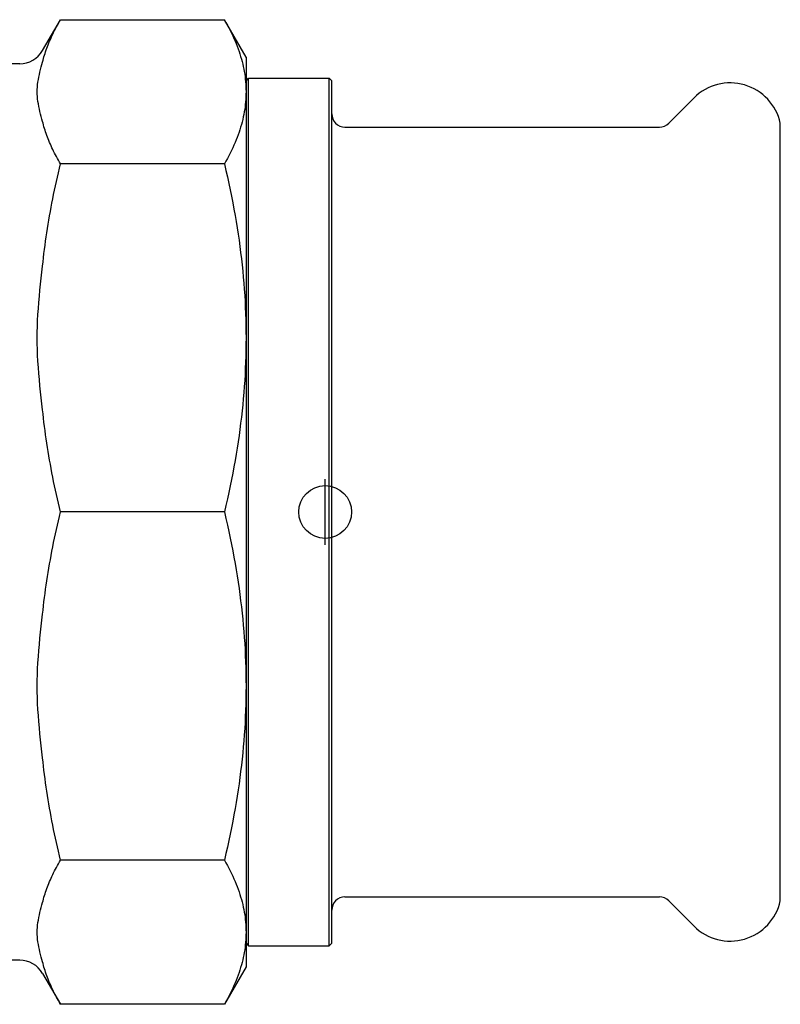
# Model space of a CAD drawing. Header units: millimetres. Extents: x -24 to 3572, y -10 to 482.
# Tile 3 of 26: x 262 to 320, y 175 to 250. Entities that reach past the tile are written whole.
import ezdxf

# ---------------------------------------------------------------- set-up
doc = ezdxf.new("R2010")
doc.units = ezdxf.units.MM
doc.layers.add('DETAIL', color=2, linetype='Continuous')
doc.layers.add('ORIGIN', color=6, linetype='Continuous')

msp = doc.modelspace()

# ---------------------------------------------------------------- linework, layer by layer
at = {"layer": 'DETAIL'}
for p, q in [((264.153, 247.708), (265.505, 250.05)), ((265.505, 250.05), (277.934, 250.05)), ((279.576, 247.208), (277.934, 250.05)), ((279.576, 247.208), (279.576, 244.582)), ((262.421, 246.708), (255.18, 246.708)), ((279.576, 245.408), (279.775, 245.608)), ((279.775, 179.808), (279.775, 245.608)), ((279.775, 245.608), (285.875, 245.608)), ((285.875, 179.808), (285.875, 245.608)), ((286.075, 245.408), (285.875, 245.608)), ((286.075, 180.008), (286.075, 245.408)), ((279.576, 244.582), (279.576, 225.91)), ((311.618, 242.201), (313.538, 244.121)), ((320.075, 183.208), (320.075, 242.208)), ((287.075, 241.908), (310.911, 241.908)), ((277.934, 239.113), (265.505, 239.113)), ((279.576, 225.91), (279.576, 199.505)), ((277.934, 212.708), (265.505, 212.708)), ((279.576, 199.505), (279.576, 180.834)), ((277.934, 186.303), (265.505, 186.303)), ((287.075, 183.508), (310.911, 183.508)), ((311.618, 183.215), (313.538, 181.295)), ((279.576, 180.834), (279.576, 178.208)), ((279.576, 180.008), (279.775, 179.808)), ((286.075, 180.008), (285.875, 179.808)), ((279.775, 179.808), (285.875, 179.808)), ((262.421, 178.708), (251.261, 178.708)), ((279.576, 178.208), (277.934, 175.365)), ((264.153, 177.708), (265.505, 175.365)), ((277.934, 175.365), (265.505, 175.365))]:
    msp.add_line(p, q, dxfattribs=at)
at = {"layer": 'DETAIL', "flags": 128}
for points in [[(264.153, 246.837), (264.187, 246.968), (264.223, 247.099), (264.261, 247.229), (264.301, 247.36), (264.342, 247.492), (264.386, 247.623), (264.431, 247.755), (264.479, 247.887), (264.528, 248.019), (264.58, 248.152), (264.633, 248.285), (264.688, 248.418), (264.745, 248.551), (264.804, 248.685), (264.865, 248.82), (264.928, 248.955), (264.993, 249.09), (265.06, 249.225), (265.129, 249.362), (265.201, 249.498), (265.274, 249.635), (265.349, 249.773), (265.426, 249.911), (265.505, 250.05)], [(277.934, 250.05), (278.052, 249.844), (278.164, 249.639), (278.272, 249.435), (278.376, 249.232), (278.475, 249.031), (278.569, 248.831), (278.659, 248.632), (278.745, 248.433), (278.826, 248.236), (278.904, 248.04), (278.976, 247.844), (279.045, 247.649), (279.109, 247.455), (279.169, 247.261), (279.225, 247.068), (279.277, 246.876), (279.325, 246.684), (279.368, 246.492), (279.407, 246.3), (279.443, 246.109), (279.474, 245.918), (279.501, 245.727), (279.523, 245.536), (279.542, 245.346), (279.557, 245.155), (279.567, 244.964), (279.573, 244.773), (279.576, 244.582)], [(264.153, 242.326), (264.105, 242.511), (264.056, 242.699), (264.007, 242.889), (263.959, 243.081), (263.914, 243.273), (263.872, 243.465), (263.835, 243.657), (263.803, 243.847), (263.778, 244.036), (263.759, 244.221), (263.748, 244.404), (263.744, 244.582), (263.748, 244.76), (263.759, 244.942), (263.778, 245.127), (263.803, 245.316), (263.835, 245.506), (263.872, 245.698), (263.914, 245.89), (263.959, 246.082), (264.007, 246.274), (264.056, 246.464), (264.105, 246.652), (264.153, 246.837)], [(279.576, 244.582), (279.573, 244.39), (279.567, 244.199), (279.557, 244.008), (279.542, 243.818), (279.523, 243.627), (279.501, 243.436), (279.474, 243.245), (279.443, 243.054), (279.407, 242.863), (279.368, 242.671), (279.325, 242.48), (279.277, 242.288), (279.225, 242.095), (279.169, 241.902), (279.109, 241.708), (279.045, 241.514), (278.976, 241.319), (278.904, 241.123), (278.826, 240.927), (278.745, 240.73), (278.659, 240.532), (278.569, 240.332), (278.475, 240.132), (278.376, 239.931), (278.272, 239.728), (278.164, 239.524), (278.052, 239.319), (277.934, 239.113)], [(265.505, 239.113), (265.426, 239.252), (265.349, 239.39), (265.274, 239.528), (265.201, 239.665), (265.129, 239.802), (265.06, 239.938), (264.993, 240.073), (264.928, 240.209), (264.865, 240.343), (264.804, 240.478), (264.745, 240.612), (264.688, 240.745), (264.633, 240.879), (264.58, 241.012), (264.528, 241.144), (264.479, 241.276), (264.431, 241.408), (264.386, 241.54), (264.342, 241.672), (264.301, 241.803), (264.261, 241.934), (264.223, 242.065), (264.187, 242.195), (264.153, 242.326)], [(264.153, 231.357), (264.187, 231.672), (264.223, 231.987), (264.261, 232.303), (264.301, 232.619), (264.342, 232.936), (264.386, 233.253), (264.431, 233.571), (264.479, 233.89), (264.528, 234.209), (264.58, 234.529), (264.633, 234.85), (264.688, 235.172), (264.745, 235.494), (264.804, 235.818), (264.865, 236.142), (264.928, 236.468), (264.993, 236.794), (265.06, 237.122), (265.129, 237.45), (265.201, 237.78), (265.274, 238.111), (265.349, 238.444), (265.426, 238.778), (265.505, 239.113)], [(277.934, 239.113), (278.052, 238.614), (278.164, 238.119), (278.272, 237.627), (278.376, 237.138), (278.475, 236.652), (278.569, 236.169), (278.659, 235.688), (278.745, 235.21), (278.826, 234.733), (278.904, 234.259), (278.976, 233.787), (279.045, 233.316), (279.109, 232.847), (279.169, 232.38), (279.225, 231.914), (279.277, 231.449), (279.325, 230.985), (279.368, 230.522), (279.407, 230.06), (279.443, 229.598), (279.474, 229.137), (279.501, 228.676), (279.523, 228.215), (279.542, 227.755), (279.557, 227.294), (279.567, 226.833), (279.573, 226.372), (279.576, 225.91)], [(264.153, 220.464), (264.105, 220.912), (264.056, 221.366), (264.007, 221.825), (263.959, 222.287), (263.914, 222.751), (263.872, 223.215), (263.835, 223.678), (263.803, 224.138), (263.778, 224.592), (263.759, 225.041), (263.748, 225.48), (263.744, 225.91), (263.748, 226.34), (263.759, 226.78), (263.778, 227.228), (263.803, 227.683), (263.835, 228.142), (263.872, 228.605), (263.914, 229.07), (263.959, 229.534), (264.007, 229.996), (264.056, 230.455), (264.105, 230.909), (264.153, 231.357)], [(279.576, 225.91), (279.573, 225.449), (279.567, 224.987), (279.557, 224.526), (279.542, 224.066), (279.523, 223.605), (279.501, 223.145), (279.474, 222.684), (279.443, 222.223), (279.407, 221.761), (279.368, 221.299), (279.325, 220.836), (279.277, 220.372), (279.225, 219.907), (279.169, 219.441), (279.109, 218.974), (279.045, 218.505), (278.976, 218.034), (278.904, 217.562), (278.826, 217.087), (278.745, 216.611), (278.659, 216.133), (278.569, 215.652), (278.475, 215.168), (278.376, 214.682), (278.272, 214.193), (278.164, 213.701), (278.052, 213.206), (277.934, 212.708)], [(265.505, 212.708), (265.426, 213.043), (265.349, 213.377), (265.274, 213.709), (265.201, 214.04), (265.129, 214.37), (265.06, 214.699), (264.993, 215.027), (264.928, 215.353), (264.865, 215.679), (264.804, 216.003), (264.745, 216.326), (264.688, 216.649), (264.633, 216.971), (264.58, 217.291), (264.528, 217.612), (264.479, 217.931), (264.431, 218.249), (264.386, 218.567), (264.342, 218.885), (264.301, 219.202), (264.261, 219.518), (264.223, 219.834), (264.187, 220.149), (264.153, 220.464)], [(264.153, 204.951), (264.187, 205.266), (264.223, 205.582), (264.261, 205.898), (264.301, 206.214), (264.342, 206.531), (264.386, 206.848), (264.431, 207.166), (264.479, 207.485), (264.528, 207.804), (264.58, 208.124), (264.633, 208.445), (264.688, 208.767), (264.745, 209.089), (264.804, 209.413), (264.865, 209.737), (264.928, 210.062), (264.993, 210.389), (265.06, 210.716), (265.129, 211.045), (265.201, 211.375), (265.274, 211.706), (265.349, 212.039), (265.426, 212.373), (265.505, 212.708)], [(277.934, 212.708), (278.052, 212.209), (278.164, 211.714), (278.272, 211.222), (278.376, 210.733), (278.475, 210.247), (278.569, 209.764), (278.659, 209.283), (278.745, 208.804), (278.826, 208.328), (278.904, 207.854), (278.976, 207.382), (279.045, 206.911), (279.109, 206.442), (279.169, 205.975), (279.225, 205.508), (279.277, 205.044), (279.325, 204.58), (279.368, 204.117), (279.407, 203.654), (279.443, 203.193), (279.474, 202.732), (279.501, 202.271), (279.523, 201.81), (279.542, 201.35), (279.557, 200.889), (279.567, 200.428), (279.573, 199.967), (279.576, 199.505)], [(264.153, 194.059), (264.105, 194.506), (264.056, 194.96), (264.007, 195.419), (263.959, 195.882), (263.914, 196.346), (263.872, 196.81), (263.835, 197.273), (263.803, 197.733), (263.778, 198.187), (263.759, 198.635), (263.748, 199.075), (263.744, 199.505), (263.748, 199.935), (263.759, 200.375), (263.778, 200.823), (263.803, 201.278), (263.835, 201.737), (263.872, 202.2), (263.914, 202.664), (263.959, 203.128), (264.007, 203.591), (264.056, 204.05), (264.105, 204.504), (264.153, 204.951)], [(279.576, 199.505), (279.573, 199.043), (279.567, 198.582), (279.557, 198.121), (279.542, 197.661), (279.523, 197.2), (279.501, 196.739), (279.474, 196.279), (279.443, 195.818), (279.407, 195.356), (279.368, 194.894), (279.325, 194.431), (279.277, 193.967), (279.225, 193.502), (279.169, 193.036), (279.109, 192.568), (279.045, 192.099), (278.976, 191.629), (278.904, 191.157), (278.826, 190.682), (278.745, 190.206), (278.659, 189.727), (278.569, 189.247), (278.475, 188.763), (278.376, 188.277), (278.272, 187.788), (278.164, 187.296), (278.052, 186.801), (277.934, 186.303)], [(265.505, 186.303), (265.426, 186.638), (265.349, 186.972), (265.274, 187.304), (265.201, 187.635), (265.129, 187.965), (265.06, 188.294), (264.993, 188.622), (264.928, 188.948), (264.865, 189.273), (264.804, 189.598), (264.745, 189.921), (264.688, 190.244), (264.633, 190.565), (264.58, 190.886), (264.528, 191.206), (264.479, 191.526), (264.431, 191.844), (264.386, 192.162), (264.342, 192.48), (264.301, 192.796), (264.261, 193.113), (264.223, 193.429), (264.187, 193.744), (264.153, 194.059)], [(264.153, 183.09), (264.187, 183.22), (264.223, 183.351), (264.261, 183.482), (264.301, 183.613), (264.342, 183.744), (264.386, 183.875), (264.431, 184.007), (264.479, 184.139), (264.528, 184.271), (264.58, 184.404), (264.633, 184.537), (264.688, 184.67), (264.745, 184.804), (264.804, 184.938), (264.865, 185.072), (264.928, 185.207), (264.993, 185.342), (265.06, 185.478), (265.129, 185.614), (265.201, 185.751), (265.274, 185.888), (265.349, 186.025), (265.426, 186.164), (265.505, 186.303)], [(277.934, 186.303), (278.052, 186.096), (278.164, 185.891), (278.272, 185.687), (278.376, 185.485), (278.475, 185.283), (278.569, 185.083), (278.659, 184.884), (278.745, 184.686), (278.826, 184.488), (278.904, 184.292), (278.976, 184.096), (279.045, 183.901), (279.109, 183.707), (279.169, 183.514), (279.225, 183.321), (279.277, 183.128), (279.325, 182.936), (279.368, 182.744), (279.407, 182.553), (279.443, 182.361), (279.474, 182.17), (279.501, 181.98), (279.523, 181.789), (279.542, 181.598), (279.557, 181.407), (279.567, 181.216), (279.573, 181.025), (279.576, 180.834)], [(264.153, 178.578), (264.105, 178.763), (264.056, 178.951), (264.007, 179.142), (263.959, 179.333), (263.914, 179.525), (263.872, 179.718), (263.835, 179.909), (263.803, 180.1), (263.778, 180.288), (263.759, 180.474), (263.748, 180.656), (263.744, 180.834), (263.748, 181.012), (263.759, 181.194), (263.778, 181.38), (263.803, 181.568), (263.835, 181.759), (263.872, 181.95), (263.914, 182.142), (263.959, 182.335), (264.007, 182.526), (264.056, 182.716), (264.105, 182.904), (264.153, 183.09)], [(279.576, 180.834), (279.573, 180.643), (279.567, 180.452), (279.557, 180.261), (279.542, 180.07), (279.523, 179.879), (279.501, 179.688), (279.474, 179.497), (279.443, 179.306), (279.407, 179.115), (279.368, 178.924), (279.325, 178.732), (279.277, 178.54), (279.225, 178.347), (279.169, 178.154), (279.109, 177.961), (279.045, 177.766), (278.976, 177.571), (278.904, 177.376), (278.826, 177.179), (278.745, 176.982), (278.659, 176.784), (278.569, 176.585), (278.475, 176.384), (278.376, 176.183), (278.272, 175.981), (278.164, 175.777), (278.052, 175.572), (277.934, 175.365)], [(265.505, 175.365), (265.426, 175.504), (265.349, 175.642), (265.274, 175.78), (265.201, 175.917), (265.129, 176.054), (265.06, 176.19), (264.993, 176.326), (264.928, 176.461), (264.865, 176.596), (264.804, 176.73), (264.745, 176.864), (264.688, 176.998), (264.633, 177.131), (264.58, 177.264), (264.528, 177.396), (264.479, 177.529), (264.431, 177.661), (264.386, 177.792), (264.342, 177.924), (264.301, 178.055), (264.261, 178.186), (264.223, 178.317), (264.187, 178.448), (264.153, 178.578)]]:
    msp.add_lwpolyline(points, dxfattribs=at)
at = {"layer": 'DETAIL'}
for centre, radius, start, end in [((262.421, 248.708), 2, 270, 330), ((316.283, 241.375), 3.883, 73.68912, 134.99405), ((316.284, 241.375), 3.882, 12.38014, 73.68785), ((287.075, 242.908), 1, 180, 270.00169), ((310.911, 242.908), 1, 269.99835, 314.98845), ((287.075, 182.508), 1, 89.99831, 180), ((310.911, 182.508), 1, 45.01155, 90.00165), ((316.284, 184.04), 3.882, 286.31215, 347.61986), ((316.283, 184.04), 3.883, 225.00595, 286.31088), ((262.421, 176.708), 2, 30, 90)]:
    msp.add_arc(centre, radius, start, end, dxfattribs=at)
at = {"layer": 'ORIGIN'}
msp.add_line((285.575, 210.208), (285.575, 215.208), dxfattribs=at)
msp.add_circle((285.575, 212.708), 2, dxfattribs=at)

doc.saveas('drawing.dxf')
